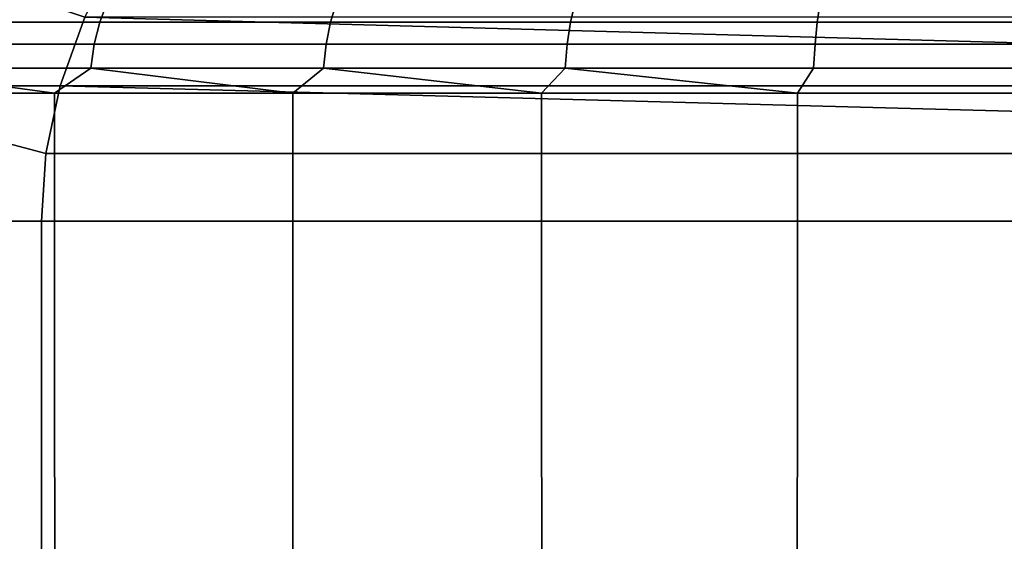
# Model space of a CAD drawing. Header units: metres. Extents: x -109 to 109, y -100 to 76.
# Tile 174 of 256: x -81.59 to -77.74, y 12.75 to 14.79. Entities that reach past the tile are written whole.
import ezdxf

# ---------------------------------------------------------------- set-up
doc = ezdxf.new("R2010")
doc.units = ezdxf.units.M
doc.layers.add('solid_21062310', color=7, linetype='CONTINUOUS')

msp = doc.modelspace()

# ---------------------------------------------------------------- linework, layer by layer
at = {"layer": 'solid_21062310'}
for points in [[(-81.330872, 14.796556, 12), (-82.088623, 15.052671, 11.613185), (-82.478294, 14.529047, 11.512213), (-81.427155, 14.529242, 12)], [(-82.478279, 14.529047, -11.512221), (-82.088562, 15.052671, -11.613216), (-81.330574, 14.797219, -12), (-81.427155, 14.529242, -12)], [(-81.201141, 15.052793, -12), (-71.669128, 14.796556, -12), (-71.572845, 14.529242, -12), (-81.330574, 14.797219, -12)], [(-82.131111, 14.777948, -8.762182), (-81.272713, 14.777948, -9.257777), (-81.244179, 14.853762, -9.20242), (-82.097443, 14.853762, -8.709788)], [(-81.272713, 14.777948, 9.257777), (-82.131111, 14.777948, 8.762182), (-82.097443, 14.853762, 8.709788), (-81.244179, 14.853762, 9.20242)], [(-81.272713, 14.777948, -9.257777), (-80.371094, 14.777948, -9.669533), (-80.347946, 14.853762, -9.611713), (-81.244179, 14.853762, -9.20242)], [(-80.371094, 14.777948, 9.669533), (-81.272713, 14.777948, 9.257777), (-81.244179, 14.853762, 9.20242), (-80.347946, 14.853762, 9.611713)], [(-80.371094, 14.777948, -9.669533), (-79.434418, 14.777948, -9.99372), (-79.416878, 14.853762, -9.933962), (-80.347946, 14.853762, -9.611713)], [(-79.434418, 14.777948, 9.99372), (-80.371094, 14.777948, 9.669533), (-80.347946, 14.853762, 9.611713), (-79.416878, 14.853762, 9.933962)], [(-79.434418, 14.777948, -9.99372), (-78.471169, 14.777948, -10.227402), (-78.459381, 14.853762, -10.166246), (-79.416878, 14.853762, -9.933962)], [(-78.471169, 14.777948, 10.227402), (-79.434418, 14.777948, 9.99372), (-79.416878, 14.853762, 9.933962), (-78.459381, 14.853762, 10.166246)], [(-78.471169, 14.777948, -10.227402), (-77.490067, 14.777948, -10.368463), (-77.484146, 14.853762, -10.306464), (-78.459381, 14.853762, -10.166246)], [(-77.490067, 14.777948, 10.368463), (-78.471169, 14.777948, 10.227402), (-78.459381, 14.853762, 10.166246), (-77.484146, 14.853762, 10.306464)], [(-82.156128, 14.691432, -8.801112), (-81.293922, 14.691432, -9.298909), (-81.272713, 14.777948, -9.257777), (-82.131111, 14.777948, -8.762182)], [(-81.293922, 14.691432, 9.298909), (-82.156128, 14.691432, 8.801112), (-82.131111, 14.777948, 8.762182), (-81.272713, 14.777948, 9.257777)], [(-81.330574, 14.797219, -12), (-71.572845, 14.529242, -12), (-71.516533, 14.264875, -12), (-81.427155, 14.529242, -12)], [(-81.330872, 14.796556, 12), (-81.427155, 14.529242, 12), (-71.572845, 14.529242, 12), (-71.669426, 14.797219, 12)], [(-81.293922, 14.691432, -9.298909), (-80.388298, 14.691432, -9.712495), (-80.371094, 14.777948, -9.669533), (-81.272713, 14.777948, -9.257777)], [(-80.388298, 14.691432, 9.712495), (-81.293922, 14.691432, 9.298909), (-81.272713, 14.777948, 9.257777), (-80.371094, 14.777948, 9.669533)], [(-80.388298, 14.691432, -9.712495), (-79.447456, 14.691432, -10.038121), (-79.434418, 14.777948, -9.99372), (-80.371094, 14.777948, -9.669533)], [(-79.447456, 14.691432, 10.038121), (-80.388298, 14.691432, 9.712495), (-80.371094, 14.777948, 9.669533), (-79.434418, 14.777948, 9.99372)], [(-79.447456, 14.691432, -10.038121), (-78.479927, 14.691432, -10.272842), (-78.471169, 14.777948, -10.227402), (-79.434418, 14.777948, -9.99372)], [(-78.479927, 14.691432, 10.272842), (-79.447456, 14.691432, 10.038121), (-79.434418, 14.777948, 9.99372), (-78.471169, 14.777948, 10.227402)], [(-78.479927, 14.691432, -10.272842), (-77.494469, 14.691432, -10.41453), (-77.490067, 14.777948, -10.368463), (-78.471169, 14.777948, -10.227402)], [(-77.494469, 14.691432, 10.41453), (-78.479927, 14.691432, 10.272842), (-78.471169, 14.777948, 10.227402), (-77.490067, 14.777948, 10.368463)], [(-82.171532, 14.597546, -8.82508), (-81.306976, 14.597546, -9.324233), (-81.293922, 14.691432, -9.298909), (-82.156128, 14.691432, -8.801112)], [(-81.306976, 14.597546, 9.324233), (-82.171532, 14.597546, 8.82508), (-82.156128, 14.691432, 8.801112), (-81.293922, 14.691432, 9.298909)], [(-81.306976, 14.597546, -9.324233), (-80.398888, 14.597546, -9.738944), (-80.388298, 14.691432, -9.712495), (-81.293922, 14.691432, -9.298909)], [(-80.398888, 14.597546, 9.738944), (-81.306976, 14.597546, 9.324233), (-81.293922, 14.691432, 9.298909), (-80.388298, 14.691432, 9.712495)], [(-80.398888, 14.597546, -9.738944), (-79.455482, 14.597546, -10.065458), (-79.447456, 14.691432, -10.038121), (-80.388298, 14.691432, -9.712495)], [(-79.455482, 14.597546, 10.065458), (-80.398888, 14.597546, 9.738944), (-80.388298, 14.691432, 9.712495), (-79.447456, 14.691432, 10.038121)], [(-79.455482, 14.597546, -10.065458), (-78.485321, 14.597546, -10.300817), (-78.479927, 14.691432, -10.272842), (-79.447456, 14.691432, -10.038121)], [(-78.485321, 14.597546, 10.300817), (-79.455482, 14.597546, 10.065458), (-79.447456, 14.691432, 10.038121), (-78.479927, 14.691432, 10.272842)], [(-78.485321, 14.597546, -10.300817), (-77.497177, 14.597546, -10.442891), (-77.494469, 14.691432, -10.41453), (-78.479927, 14.691432, -10.272842)], [(-77.497177, 14.597546, 10.442891), (-78.485321, 14.597546, 10.300817), (-78.479927, 14.691432, 10.272842), (-77.494469, 14.691432, 10.41453)], [(-82.171532, 14.597546, 8.82508), (-81.449677, 14.5, 9.260166), (-82.333504, 14.5, 8.730422)], [(-82.171532, 14.597546, -8.82508), (-82.333504, 14.5, -8.730422), (-81.449677, 14.5, -9.260166)], [(-81.306976, 14.597546, 9.324233), (-81.449677, 14.5, 9.260166), (-82.171532, 14.597546, 8.82508)], [(-82.171532, 14.597546, -8.82508), (-81.449677, 14.5, -9.260166), (-81.306976, 14.597546, -9.324233)], [(-81.306976, 14.597546, 9.324233), (-80.518188, 14.5, 9.70073), (-81.449677, 14.5, 9.260166)], [(-81.306976, 14.597546, -9.324233), (-81.449677, 14.5, -9.260166), (-80.518188, 14.5, -9.70073)], [(-80.398888, 14.597546, 9.738944), (-80.518188, 14.5, 9.70073), (-81.306976, 14.597546, 9.324233)], [(-81.306976, 14.597546, -9.324233), (-80.518188, 14.5, -9.70073), (-80.398888, 14.597546, -9.738944)], [(-80.398888, 14.597546, 9.738944), (-79.547997, 14.5, 10.047871), (-80.518188, 14.5, 9.70073)], [(-80.398888, 14.597546, -9.738944), (-80.518188, 14.5, -9.70073), (-79.547997, 14.5, -10.047871)], [(-79.455482, 14.597546, 10.065458), (-79.547997, 14.5, 10.047871), (-80.398888, 14.597546, 9.738944)], [(-80.398888, 14.597546, -9.738944), (-79.547997, 14.5, -10.047871), (-79.455482, 14.597546, -10.065458)], [(-79.455482, 14.597546, 10.065458), (-78.548454, 14.5, 10.298244), (-79.547997, 14.5, 10.047871)], [(-79.455482, 14.597546, -10.065458), (-79.547997, 14.5, -10.047871), (-78.548454, 14.5, -10.298244)], [(-78.485321, 14.597546, 10.300817), (-78.548454, 14.5, 10.298244), (-79.455482, 14.597546, 10.065458)], [(-79.455482, 14.597546, -10.065458), (-78.548454, 14.5, -10.298244), (-78.485321, 14.597546, -10.300817)], [(-77.497177, 14.597546, 10.442891), (-77.529182, 14.5, 10.449439), (-78.548454, 14.5, 10.298244), (-78.485321, 14.597546, 10.300817)], [(-77.497177, 14.597546, -10.442891), (-78.485321, 14.597546, -10.300817), (-78.548454, 14.5, -10.298244), (-77.529182, 14.5, -10.449439)], [(-82.510773, 14, -11.526952), (-82.478279, 14.529047, -11.512221), (-81.483429, 14.265124, -12), (-81.5, 14, -12)], [(-81.483467, 14.264875, 12), (-82.478294, 14.529047, 11.512213), (-82.510773, 14, 11.526952), (-81.5, 14, 12)], [(-81.483467, 14.264875, 12), (-81.427155, 14.529242, 12), (-82.478294, 14.529047, 11.512213)], [(-81.483429, 14.265124, -12), (-82.478279, 14.529047, -11.512221), (-81.427155, 14.529242, -12)], [(-82.333504, 14.5, 8.730422), (-81.449677, 14.5, 9.260166), (-81.448433, 11.5, 9.260394), (-82.334656, 11.5, 8.729441)], [(-81.449677, 14.5, -9.260166), (-82.333504, 14.5, -8.730422), (-82.334656, 11.5, -8.729441), (-81.448433, 11.5, -9.260394)], [(-81.427155, 14.529242, 12), (-81.483467, 14.264875, 12), (-71.516571, 14.265124, 12), (-71.572845, 14.529242, 12)], [(-81.483429, 14.265124, -12), (-81.427155, 14.529242, -12), (-71.516533, 14.264875, -12)], [(-81.449677, 14.5, 9.260166), (-80.518188, 14.5, 9.70073), (-80.51931, 11.5, 9.700171), (-81.448433, 11.5, 9.260394)], [(-81.449677, 14.5, -9.260166), (-81.448433, 11.5, -9.260394), (-80.51931, 11.5, -9.700171), (-80.518188, 14.5, -9.70073)], [(-80.518188, 14.5, 9.70073), (-79.547997, 14.5, 10.047871), (-79.54718, 11.5, 10.047668), (-80.51931, 11.5, 9.700171)], [(-79.547997, 14.5, -10.047871), (-80.518188, 14.5, -9.70073), (-80.51931, 11.5, -9.700171), (-79.54718, 11.5, -10.047668)], [(-79.547997, 14.5, 10.047871), (-78.548454, 14.5, 10.298244), (-78.549492, 11.5, 10.298027), (-79.54718, 11.5, 10.047668)], [(-78.548454, 14.5, -10.298244), (-79.547997, 14.5, -10.047871), (-79.54718, 11.5, -10.047668), (-78.549492, 11.5, -10.298027)], [(-77.529182, 14.5, 10.449439), (-77.535248, 11.5, 10.448322), (-78.549492, 11.5, 10.298027), (-78.548454, 14.5, 10.298244)], [(-77.529182, 14.5, -10.449439), (-78.548454, 14.5, -10.298244), (-78.549492, 11.5, -10.298027), (-77.535248, 11.5, -10.448322)], [(-81.5, 14, -12), (-81.483429, 14.265124, -12), (-71.516533, 14.264875, -12), (-71.5, 14, -12)], [(-81.483467, 14.264875, 12), (-81.5, 14, 12), (-71.5, 14, 12), (-71.516571, 14.265124, 12)], [(-81.5, 6, -12), (-82.510773, 6, -11.526952), (-82.510773, 14, -11.526952), (-81.5, 14, -12)], [(-82.510773, 6, 11.526952), (-81.5, 6, 12), (-81.5, 14, 12), (-82.510773, 14, 11.526952)], [(-81.5, 6, -12), (-81.5, 14, -12), (-71.5, 14, -12), (-71.5, 6, -12)], [(-81.5, 14, 12), (-81.5, 6, 12), (-71.5, 6, 12), (-71.5, 14, 12)]]:
    msp.add_3dface(points, dxfattribs=at)

doc.saveas('drawing.dxf')
